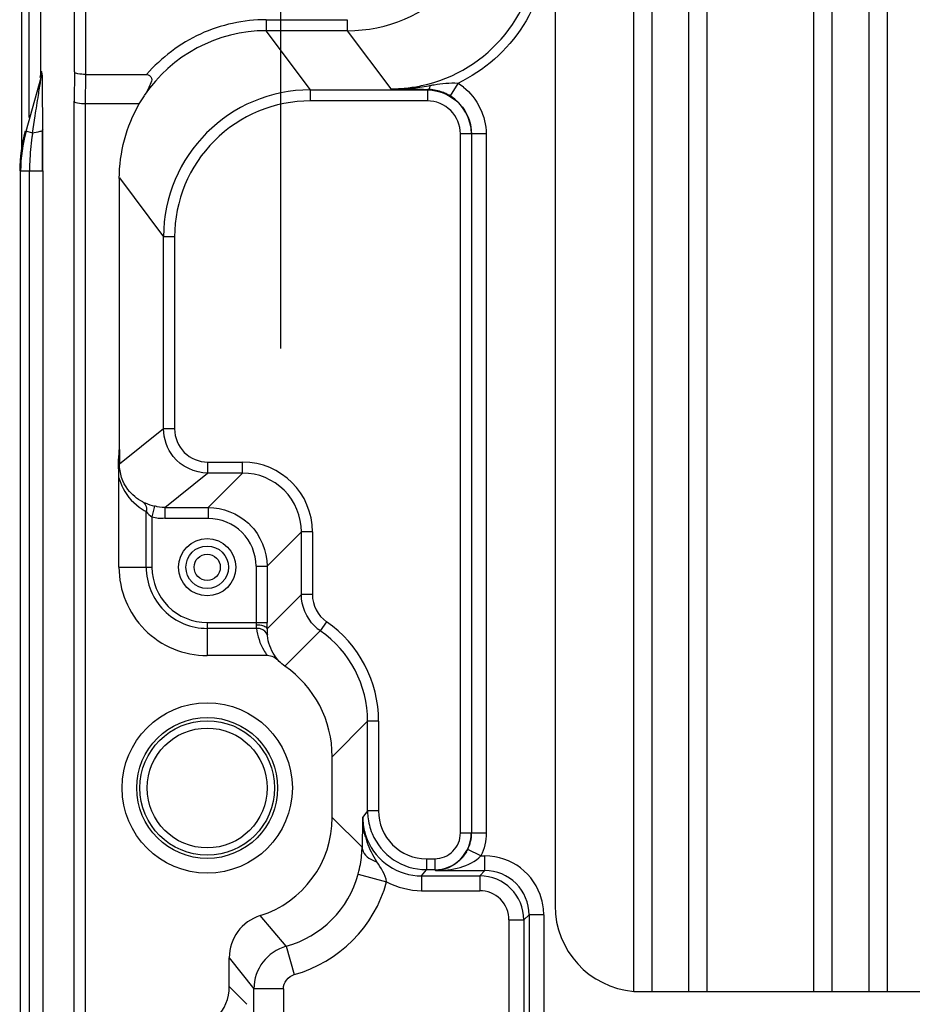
# Model space of a CAD drawing. Header units: inches. Extents: x 0 to 117, y 0 to 83.
# Tile 67 of 75: x 75.87 to 78.26, y 51.2 to 53.83. Entities that reach past the tile are written whole.
import ezdxf

# ---------------------------------------------------------------- set-up
doc = ezdxf.new("R2010")
doc.units = ezdxf.units.IN
doc.header["$LTSCALE"] = 6.431102
doc.header["$MEASUREMENT"] = 0
doc.linetypes.add('CENTER', pattern=[0.6, 0.375, -0.075, 0.075, -0.075])
doc.layers.get('0').update_dxf_attribs({"linetype": 'CONTINUOUS'})
doc.layers.add('DEFAULT_1', color=7, linetype='CENTER')

msp = doc.modelspace()

# ---------------------------------------------------------------- linework, layer by layer
at = {"color": 7, "linetype": 'CONTINUOUS'}
for p, q in [((75.8774, 55.165), (75.8774, 53.4888)), ((75.8971, 55.165), (75.8971, 53.5685)), ((76.019, 53.6904), (76.019, 55.0954)), ((76.0485, 55.0932), (76.0485, 53.6835)), ((77.5159, 51.2291), (77.5159, 54.9567)), ((77.5652, 51.2288), (77.5652, 54.957)), ((77.6636, 51.2288), (77.6636, 54.957)), ((77.7128, 51.2288), (77.7128, 54.957)), ((77.9982, 51.2288), (77.9982, 54.957)), ((78.0474, 51.2288), (78.0474, 54.957)), ((78.1459, 51.2288), (78.1459, 54.957)), ((78.1951, 51.2288), (78.1951, 54.957)), ((77.3054, 54.7268), (77.3054, 51.459)), ((75.9292, 53.6915), (75.9292, 53.8582)), ((76.5322, 53.8301), (76.5322, 53.8006)), ((76.5322, 53.8301), (76.7492, 53.8301)), ((76.7492, 53.8301), (76.7492, 53.8006)), ((76.6508, 53.6424), (76.5322, 53.8006)), ((76.7492, 53.8006), (76.5322, 53.8006)), ((76.7492, 53.8006), (76.8658, 53.645)), ((75.9292, 53.6915), (75.9317, 53.6915)), ((76.019, 53.6904), (76.0177, 53.6117)), ((76.0485, 53.6835), (76.0473, 53.6047)), ((76.0485, 53.6835), (76.212, 53.6835)), ((75.8893, 53.5315), (75.9295, 53.6757)), ((75.9295, 53.6757), (75.9292, 53.6757)), ((77.045, 53.6596), (77.0247, 53.6259)), ((76.6508, 53.6129), (76.6508, 53.6424)), ((76.6508, 53.6424), (76.9635, 53.6424)), ((76.8658, 53.645), (76.8772, 53.6448)), ((76.9645, 53.6436), (76.9635, 53.6424)), ((76.9635, 53.6424), (76.9635, 53.6129)), ((76.0177, 30.1725), (76.0177, 53.6117)), ((76.0473, 53.6047), (76.0473, 30.1795)), ((76.1925, 53.6047), (76.0473, 53.6047)), ((76.9635, 53.6129), (76.6508, 53.6129)), ((75.9066, 53.5267), (75.9137, 53.5729)), ((75.9066, 53.5267), (75.8893, 53.5315)), ((75.9342, 53.5268), (75.9342, 53.5355)), ((75.9343, 53.5124), (75.9342, 53.5268)), ((77.1212, 53.5247), (77.052, 53.5243)), ((77.052, 51.6535), (77.052, 53.5243)), ((77.0819, 53.5247), (77.0816, 53.5243)), ((77.0816, 53.5243), (77.0816, 51.6533)), ((77.1212, 53.5247), (77.1212, 51.6532)), ((75.9344, 53.4387), (75.9344, 53.464)), ((75.9344, 53.4257), (75.9344, 53.4387)), ((75.8748, 30.3585), (75.8748, 53.4257)), ((75.8748, 53.4257), (75.9344, 53.4257)), ((75.8986, 30.3585), (75.8986, 53.4257)), ((75.9344, 53.4257), (75.9344, 30.3585)), ((76.1389, 53.4051), (76.1388, 52.679)), ((76.139, 53.4066), (76.2573, 53.2488)), ((76.2573, 52.7348), (76.2573, 53.2488)), ((76.2869, 53.2488), (76.2573, 53.2488)), ((76.2869, 53.2488), (76.2869, 52.7347)), ((76.2573, 52.7348), (76.1393, 52.6403)), ((76.2869, 52.7348), (76.2573, 52.7348)), ((76.3754, 52.6462), (76.3754, 52.6167)), ((76.3754, 52.6462), (76.4689, 52.6462)), ((76.4689, 52.6167), (76.4689, 52.6462)), ((76.138, 52.3646), (76.138, 52.6038)), ((76.2605, 52.5248), (76.3754, 52.6167)), ((76.4689, 52.6167), (76.3754, 52.6167)), ((76.4689, 52.6167), (76.377, 52.5248)), ((76.2332, 52.528), (76.2264, 52.4993)), ((76.2605, 52.5248), (76.2605, 52.4953)), ((76.2605, 52.5248), (76.377, 52.5248)), ((76.377, 52.5248), (76.377, 52.4953)), ((76.2108, 52.3646), (76.2108, 52.514)), ((76.2264, 52.4993), (76.2264, 52.3646)), ((76.377, 52.4953), (76.2605, 52.4953)), ((76.4846, 52.4823), (76.4851, 52.4818)), ((76.4855, 52.4814), (76.4859, 52.481)), ((76.4864, 52.4806), (76.4868, 52.4802)), ((76.4872, 52.4798), (76.4876, 52.4794)), ((76.4881, 52.4789), (76.4885, 52.4785)), ((76.5344, 52.3673), (76.6263, 52.4592)), ((76.6263, 52.2916), (76.6263, 52.4592)), ((76.6559, 52.4592), (76.6263, 52.4592)), ((76.6559, 52.4592), (76.6559, 52.2916)), ((76.138, 52.3646), (76.2264, 52.3646)), ((76.5049, 52.3673), (76.5049, 52.2152)), ((76.5049, 52.3673), (76.5344, 52.3673)), ((76.5344, 52.3673), (76.5344, 52.2168)), ((76.6263, 52.2916), (76.5344, 52.1996)), ((76.6559, 52.2916), (76.6263, 52.2916)), ((76.3742, 52.2168), (76.3742, 52.1283)), ((76.5061, 52.2012), (76.3742, 52.2012)), ((76.3743, 52.2168), (76.5344, 52.2168)), ((76.5049, 52.2114), (76.5049, 52.2107)), ((76.6938, 52.2189), (76.677, 52.1947)), ((76.677, 52.1947), (76.5823, 52.1)), ((76.535, 52.1283), (76.3742, 52.1283)), ((76.7089, 51.8577), (76.8035, 51.9524)), ((76.8035, 51.7125), (76.8035, 51.9524)), ((76.833, 51.9524), (76.8035, 51.9524)), ((76.833, 51.9524), (76.833, 51.7125)), ((76.7089, 51.6952), (76.7089, 51.8577)), ((76.8035, 51.7125), (76.7905, 51.6962)), ((76.833, 51.7125), (76.8035, 51.7125)), ((76.7888, 51.6153), (76.7089, 51.6952)), ((77.1212, 51.6532), (77.052, 51.6535)), ((77.107, 51.5921), (77.0717, 51.6096)), ((76.9609, 51.5846), (76.9609, 51.5551)), ((76.9609, 51.5846), (76.9832, 51.5846)), ((76.9832, 51.5846), (76.9832, 51.5551)), ((77.107, 51.5921), (77.1176, 51.5921)), ((77.1176, 51.5528), (77.1176, 51.5921)), ((76.7784, 51.5437), (76.8544, 51.5231)), ((76.9479, 51.5388), (76.9609, 51.5551)), ((76.9832, 51.5551), (76.9609, 51.5551)), ((76.9855, 51.5528), (76.9832, 51.5551)), ((76.9855, 51.5528), (77.1176, 51.5528)), ((77.1176, 51.5528), (77.1036, 51.5388)), ((76.9479, 51.5388), (76.9479, 51.4991)), ((76.9479, 51.5388), (77.1036, 51.5388)), ((77.1036, 51.5388), (77.1036, 51.4989)), ((76.9479, 51.4991), (77.1036, 51.4989)), ((76.5859, 51.3504), (76.5159, 51.4323)), ((77.1818, 51.4207), (77.182, 51.123)), ((77.1818, 51.4207), (77.2217, 51.4207)), ((77.2217, 51.4207), (77.2356, 51.4347)), ((77.2217, 51.4207), (77.2217, 51.127)), ((77.2356, 51.4347), (77.2356, 51.141)), ((77.275, 51.4347), (77.2356, 51.4347)), ((77.275, 51.4347), (77.275, 51.141)), ((76.5859, 51.3504), (76.6069, 51.2745)), ((76.4333, 51.2425), (76.4333, 51.3197)), ((76.4333, 51.3197), (76.4993, 51.2366)), ((76.4807, 51.195), (76.4333, 51.2425)), ((76.4993, 51.124), (76.4993, 51.2366)), ((76.578, 51.2366), (76.4993, 51.2366)), ((76.578, 51.2366), (76.578, 51.123)), ((86.3348, 51.2288), (77.516, 51.2288))]:
    msp.add_line(p, q, dxfattribs=at)
for points in [[(76.5049, 52.2152), (76.5049, 52.2129), (76.5049, 52.2121)], [(76.5049, 52.2099), (76.5049, 52.2088), (76.5049, 52.2077), (76.505, 52.2067), (76.5051, 52.2057), (76.5053, 52.2047), (76.5054, 52.2038), (76.5056, 52.2029), (76.5059, 52.202), (76.5061, 52.2012)]]:
    msp.add_lwpolyline(points, dxfattribs=at)
for centre, radius in [((76.3742, 52.3646), 0.0766), ((76.3742, 52.3646), 0.0569), ((76.3742, 52.3646), 0.0351), ((76.3742, 51.774), 0.2279), ((76.3742, 51.774), 0.1886), ((76.3742, 51.774), 0.1801), ((76.3742, 51.774), 0.1604)]:
    msp.add_circle(centre, radius, dxfattribs=at)
for centre, radius, start, end in [((76.7491, 54.1941), 0.3935, 270.0075, 0.0054), ((76.8658, 54.0385), 0.3935, 281.9818, 0.0199), ((76.5321, 53.4072), 0.3934, 89.9887, 146.0585), ((75.8699, 53.6916), 0.0593, 344.4372, 359.9641), ((75.8723, 53.6916), 0.0594, 344.4512, 359.9643), ((76.8653, 54.042), 0.397, 276.0249, 281.9728), ((76.8676, 54.2791), 0.6342, 275.2537, 279.5295), ((77.173, 52.424), 1.246, 98.837, 99.2548), ((76.964, 53.5253), 0.1568, 52.2153, 58.9264), ((56.27, 56.6977), 19.8907, 350.96133, 351.12136), ((76.6509, 53.2489), 0.3935, 90.0076, 180.0054), ((76.869, 54.2628), 0.6178, 269.7073, 275.2621), ((76.8657, 54.0377), 0.3926, 270.0157, 276.0305), ((77.2975, 81.266), 27.6244, 269.12811, 269.30916), ((76.9621, 53.5255), 0.1181, 71.2435, 88.8585), ((76.9592, 53.5177), 0.1264, 64.9804, 71.153), ((76.9581, 53.5149), 0.1295, 62.0237, 65.0352), ((76.961, 53.5203), 0.1234, 58.8864, 62.0322), ((76.6508, 53.249), 0.3639, 89.995, 180.0255), ((76.9635, 53.5244), 0.0885, 359.9764, 89.9979), ((55.6699, 53.4209), 20.2646, 0.32388, 0.46139), ((76.2659, 53.4257), 0.3937, 164.4114, 179.9977), ((76.27, 53.4255), 0.3952, 164.435, 179.9673), ((76.5122, 53.4295), 0.6134, 170.881, 171.8814), ((52.1012, 53.4335), 23.8323, 359.9812, 0.24539), ((76.5369, 53.4268), 0.6382, 171.955, 177.9788), ((57.1468, 53.44), 18.7876, 0.07324, 0.2209), ((76.5284, 53.4261), 0.6298, 177.8938, 180.0412), ((76.3754, 52.7348), 0.0885, 180.0044, 270.0138), ((79.1309, 52.6817), 2.9919, 180.0418, 180.7922), ((76.4689, 52.4592), 0.187, 0.0028, 89.9919), ((76.4689, 52.4593), 0.1574, 359.9881, 90.0119), ((76.2688, 52.629), 0.1288, 237.5516, 243.2591), ((76.377, 52.3674), 0.1279, 359.9896, 90.0091), ((76.3742, 52.3646), 0.2362, 179.9708, 270.0197), ((76.3742, 52.3646), 0.1634, 179.9982, 270), ((76.3742, 52.3646), 0.1478, 179.9973, 270.0334), ((76.7444, 52.2916), 0.0886, 179.9972, 235.1587), ((74.3335, 52.2165), 2.201, 359.5616, 0.0074), ((76.5083, 51.9524), 0.3247, 359.9971, 55.1571), ((76.5084, 51.9525), 0.2951, 359.9875, 55.1639), ((76.6507, 52.2156), 0.1449, 210.2379, 217.0134), ((76.4137, 51.8578), 0.2951, 359.9894, 55.1634), ((76.9594, 51.7126), 0.1559, 180.0139, 185.676), ((76.9609, 51.7125), 0.1279, 179.9835, 270.0017), ((76.4334, 51.6952), 0.2755, 287.4447, 0.0052), ((84.3154, 51.4964), 7.5275, 178.47854, 179.09486), ((76.9472, 51.6963), 0.1567, 180.0153, 187.5549), ((76.9494, 51.6965), 0.159, 187.5387, 202.3978), ((76.9617, 51.7128), 0.1582, 185.6657, 202.3927), ((76.9602, 51.7122), 0.1566, 202.469, 269.995), ((76.9832, 51.6535), 0.0689, 269.9906, 0.0063), ((76.9831, 51.653), 0.0979, 270.0339, 359.9717), ((77.0069, 51.7022), 0.2173, 195.7829, 199.6501), ((76.9479, 51.6962), 0.1574, 202.4947, 270.0092), ((76.4921, 51.6218), 0.2968, 346.3026, 355.7499), ((76.499, 51.621), 0.2898, 355.8076, 358.8776), ((76.9798, 51.6547), 0.1023, 329.9493, 333.8331), ((77.1176, 51.4347), 0.1574, 15.3191, 89.999), ((76.5127, 51.6159), 0.2754, 285.4249, 344.8125), ((76.4889, 51.6223), 0.3, 344.8171, 346.3517), ((77.1176, 51.4348), 0.118, 359.9636, 90.038), ((76.5125, 51.616), 0.3543, 285.4435, 344.7914), ((77.1036, 51.4207), 0.1181, 0.0119, 89.9897), ((77.5356, 51.459), 0.2302, 180, 265.097), ((76.5513, 51.3197), 0.118, 107.4329, 180.0147), ((76.6174, 51.2365), 0.1181, 105.447, 179.9733), ((76.3152, 51.2425), 0.1181, 269.9951, 0.002)]:
    msp.add_arc(centre, radius, start, end, dxfattribs=at)
for points, knots in [([(77.2849, 54.0386), (77.2844, 53.9608), (77.24, 53.8016), (77.1152, 53.6933), (77.045, 53.6596)], [0, 0, 0, 0, 0.500005, 1, 1, 1, 1]), ([(76.5322, 53.8301), (76.4721, 53.8297), (76.3504, 53.8043), (76.2515, 53.7287), (76.212, 53.6835)], [0, 0, 0, 0, 0.5, 1, 1, 1, 1]), ([(75.9339, 53.5841), (75.9337, 53.6044), (75.9323, 53.6399), (75.9342, 53.6757), (75.9318, 53.6909)], [0, 0, 0, 0, 0.569082, 1, 1, 1, 1]), ([(76.0485, 53.6835), (76.0416, 53.6835), (76.0331, 53.6846), (76.0194, 53.6871), (76.019, 53.6904)], [0, 0, 0, 0, 0.674229, 1, 1, 1, 1]), ([(76.212, 53.6835), (76.2175, 53.6835), (76.2297, 53.674), (76.2217, 53.6564), (76.215, 53.6414), (76.2089, 53.6316), (76.2058, 53.6268)], [0, 0, 0, 0, 0.243445, 0.496981, 0.74698, 1, 1, 1, 1]), ([(75.9224, 53.6278), (75.9244, 53.6406), (75.9272, 53.6565), (75.9289, 53.6725), (75.9295, 53.6757)], [0, 0, 0, 0, 0.803044, 1, 1, 1, 1]), ([(76.9645, 53.6436), (76.9671, 53.6439), (76.9709, 53.6482), (76.9712, 53.6528), (76.9714, 53.6548)], [0, 0, 0, 0, 0.566031, 1, 1, 1, 1]), ([(76.0473, 53.6047), (76.0403, 53.6048), (76.0319, 53.6058), (76.0182, 53.6084), (76.0177, 53.6117)], [0, 0, 0, 0, 0.674156, 1, 1, 1, 1]), ([(75.9342, 53.5355), (75.9337, 53.5324), (75.9214, 53.5291), (75.9132, 53.5275), (75.9066, 53.5268)], [0, 0, 0, 0, 0.313508, 1, 1, 1, 1]), ([(76.138, 52.6038), (76.138, 52.6163), (76.1352, 52.6414), (76.1388, 52.6664), (76.1388, 52.679)], [0, 0, 0, 0, 0.50009, 1, 1, 1, 1]), ([(76.2019, 52.5397), (76.1865, 52.5475), (76.1535, 52.5743), (76.1393, 52.6166), (76.1393, 52.6403)], [0, 0, 0, 0, 0.421571, 1, 1, 1, 1]), ([(76.138, 52.6038), (76.1405, 52.594), (76.1533, 52.561), (76.1786, 52.5337), (76.1997, 52.5203)], [0, 0, 0, 0, 0.288309, 1, 1, 1, 1]), ([(76.2019, 52.5397), (76.2039, 52.5387), (76.2139, 52.5338), (76.2245, 52.5301), (76.2332, 52.528)], [0, 0, 0, 0, 0.194609, 1, 1, 1, 1]), ([(76.2019, 52.5397), (76.2075, 52.5363), (76.2122, 52.5261), (76.2114, 52.5168), (76.2108, 52.514)], [0, 0, 0, 0, 0.687522, 1, 1, 1, 1]), ([(76.5344, 52.1996), (76.5342, 52.2034), (76.5214, 52.2091), (76.5118, 52.2099), (76.5049, 52.2099)], [0, 0, 0, 0, 0.352709, 1, 1, 1, 1]), ([(76.5353, 52.1821), (76.5339, 52.1905), (76.5219, 52.2004), (76.5098, 52.2013), (76.5061, 52.2012)], [0, 0, 0, 0, 0.69786, 1, 1, 1, 1]), ([(76.5344, 52.1996), (76.5343, 52.1964), (76.5354, 52.1924), (76.5338, 52.1859), (76.5353, 52.1851)], [0, 0, 0, 0, 0.666406, 1, 1, 1, 1]), ([(76.567, 52.1128), (76.5622, 52.1178), (76.5462, 52.138), (76.5373, 52.1635), (76.5353, 52.1821)], [0, 0, 0, 0, 0.271066, 1, 1, 1, 1]), ([(76.7888, 51.6153), (76.7889, 51.6113), (76.7943, 51.592), (76.8141, 51.5811), (76.8286, 51.5762)], [0, 0, 0, 0, 0.207239, 1, 1, 1, 1]), ([(77.0684, 51.6034), (77.0634, 51.5948), (77.0429, 51.5683), (77.0088, 51.5534), (76.9855, 51.5528)], [0, 0, 0, 0, 0.299755, 1, 1, 1, 1]), ([(77.1818, 51.4207), (77.182, 51.4407), (77.1657, 51.4829), (77.1236, 51.499), (77.1036, 51.4989)], [0, 0, 0, 0, 0.499936, 1, 1, 1, 1])]:
    msp.add_open_spline(points, degree=3, knots=knots, dxfattribs=at)
for points in [[(77.045, 53.6596), (77.0238, 53.6608), (77.0025, 53.6584), (76.9816, 53.6551)], [(76.1925, 53.6047), (76.1967, 53.6122), (76.2009, 53.6198), (76.2062, 53.6266)], [(76.9635, 53.6424), (76.9983, 53.6424), (77.036, 53.6238), (77.0572, 53.5962)], [(77.0819, 53.5247), (77.0819, 53.5635), (77.0579, 53.606), (77.0247, 53.6259)], [(77.0601, 53.6493), (77.0967, 53.6209), (77.1212, 53.571), (77.1212, 53.5247)], [(76.1389, 53.4051), (76.1389, 53.474), (76.1578, 53.5452), (76.1925, 53.6047)], [(77.0572, 53.5962), (77.0726, 53.5761), (77.0816, 53.5496), (77.0816, 53.5243)], [(76.2833, 52.6609), (76.267, 52.6813), (76.2573, 52.7087), (76.2573, 52.7348)], [(76.3754, 52.6167), (76.3414, 52.6167), (76.3046, 52.6343), (76.2833, 52.6609)], [(76.2605, 52.5248), (76.2516, 52.5248), (76.2419, 52.525), (76.234, 52.5293)], [(76.377, 52.5248), (76.4156, 52.5248), (76.4565, 52.5086), (76.4846, 52.4823)], [(76.2108, 52.514), (76.2152, 52.5083), (76.2203, 52.5029), (76.2264, 52.4993)], [(76.2264, 52.4993), (76.2374, 52.4967), (76.2492, 52.4942), (76.26, 52.4971)], [(76.4885, 52.4785), (76.5168, 52.4501), (76.5344, 52.4074), (76.5344, 52.3673)], [(76.6612, 52.2078), (76.6398, 52.2291), (76.6263, 52.2613), (76.6263, 52.2916)], [(76.5061, 52.2012), (76.5086, 52.1808), (76.5152, 52.1604), (76.5255, 52.1426)], [(76.6612, 52.2078), (76.666, 52.203), (76.6711, 52.1981), (76.6773, 52.1955)], [(76.567, 52.1128), (76.5585, 52.1211), (76.5468, 52.1283), (76.535, 52.1283)], [(76.5823, 52.1), (76.5769, 52.1038), (76.5713, 52.1078), (76.5676, 52.1133)], [(76.7978, 51.6431), (76.7929, 51.6603), (76.7904, 51.6784), (76.7905, 51.6962)], [(77.0717, 51.6096), (77.0783, 51.6229), (77.0819, 51.6383), (77.0819, 51.6532)], [(77.1212, 51.6532), (77.1212, 51.6323), (77.1162, 51.6108), (77.107, 51.5921)], [(76.8286, 51.5762), (76.8179, 51.5927), (76.8089, 51.6105), (76.8023, 51.6291)], [(76.8544, 51.5231), (76.8513, 51.5425), (76.8392, 51.5596), (76.8286, 51.5762)], [(76.9855, 51.5528), (77.0281, 51.5532), (77.077, 51.5619), (77.107, 51.5921)], [(76.8544, 51.5231), (76.8828, 51.5079), (76.9157, 51.4995), (76.9479, 51.4991)], [(77.275, 51.4347), (77.275, 51.4487), (77.2731, 51.4628), (77.2694, 51.4763)], [(76.578, 51.2366), (76.578, 51.2525), (76.5916, 51.2703), (76.6069, 51.2745)]]:
    msp.add_open_spline(points, degree=3, dxfattribs=at)
at = {"layer": 'DEFAULT_1', "color": 7, "linetype": 'CENTER'}
msp.add_line((76.5711, 52.9501), (76.5711, 54.4032), dxfattribs=at)

doc.saveas('drawing.dxf')
